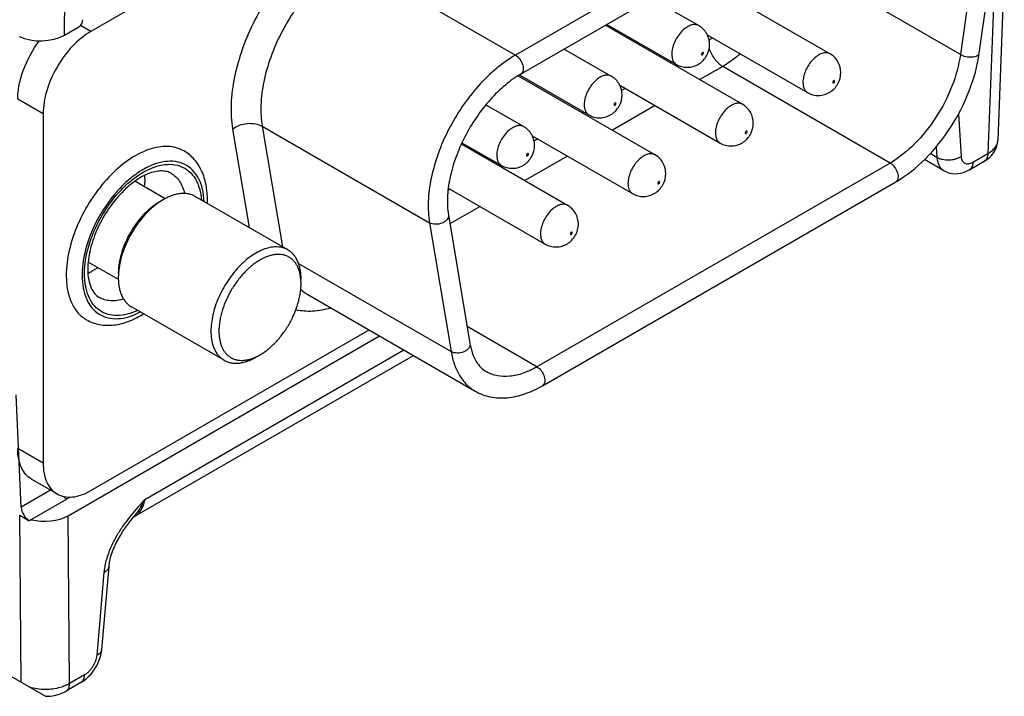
# Model space of a CAD drawing. Header units: inches. Extents: x 0 to 22, y 0 to 17.
# Tile 9 of 36: x 3.994 to 4.859, y 11.545 to 12.139. Entities that reach past the tile are written whole.
import ezdxf

# ---------------------------------------------------------------- set-up
doc = ezdxf.new("R2010")
doc.units = ezdxf.units.IN
doc.header["$LTSCALE"] = 1.21
doc.header["$MEASUREMENT"] = 0
doc.layers.get('0').update_dxf_attribs({"linetype": 'CONTINUOUS'})
doc.layers.add('02___PRT_ALL_AXES', color=7, linetype='CONTINUOUS')

msp = doc.modelspace()

# ---------------------------------------------------------------- linework, layer by layer
at = {"color": 7, "linetype": 'CONTINUOUS'}
for p, q in [((4.83041, 12.57567), (4.05649, 12.12882)), ((4.77757, 12.30904), (4.42948, 12.10806)), ((4.78249, 12.29248), (4.4344, 12.0915)), ((4.8369, 12.10988), (4.85585, 12.24489)), ((4.83925, 12.2437), (4.8203, 12.10868)), ((4.03345, 12.12572), (4.03421, 12.22845)), ((4.28249, 12.19293), (4.42948, 12.10806)), ((4.8203, 12.10868), (4.67331, 12.19355)), ((4.85887, 12.185), (4.85316, 12.03324)), ((4.85009, 12.173), (4.84439, 12.02153)), ((4.03345, 12.12572), (4.04618, 12.13307)), ((4.05649, 12.12882), (4.04742, 12.13406)), ((4.56656, 12.10237), (4.5653, 12.10163)), ((4.61163, 12.09817), (4.59146, 12.08653)), ((4.75862, 12.0133), (4.61163, 12.09817)), ((4.52593, 12.0789), (4.52276, 12.07708)), ((4.01473, 12.05649), (3.99246, 12.06935)), ((4.5521, 12.06379), (4.51463, 12.04216)), ((4.01473, 12.05649), (4.01473, 11.74951)), ((4.48973, 12.058), (4.48846, 12.05727)), ((4.81853, 12.05623), (4.82091, 12.01896)), ((4.18113, 12.04314), (4.19562, 11.95661)), ((4.2071, 12.04565), (4.35409, 11.96078)), ((4.2071, 12.04565), (4.22483, 11.93974)), ((4.44909, 12.03454), (4.44593, 12.03271)), ((4.79974, 12.01813), (4.79382, 12.02155)), ((4.79913, 12.02762), (4.79974, 12.01813)), ((4.83131, 12.01398), (4.84439, 12.02153)), ((4.41289, 12.01364), (4.41163, 12.01291)), ((4.47526, 12.01943), (4.43779, 11.9978)), ((4.75862, 12.0133), (4.44843, 11.8342)), ((4.80576, 12.00655), (4.7888, 12.01634)), ((4.8282, 12.00733), (4.84128, 12.01488)), ((4.45335, 11.81764), (4.76354, 11.99674)), ((4.37226, 11.99018), (4.37027, 11.98903)), ((4.39842, 11.97507), (4.37198, 11.9598)), ((4.35409, 11.96078), (4.37303, 11.84764)), ((4.37065, 11.96776), (4.3896, 11.85462)), ((4.23906, 11.925), (4.37303, 11.84764)), ((4.05649, 11.7254), (4.30104, 11.86661)), ((4.44843, 11.8342), (4.38708, 11.86962)), ((4.03681, 11.70343), (4.31023, 11.8613)), ((3.4816, 11.85366), (4.01669, 11.5447)), ((4.10408, 11.71778), (4.33144, 11.84905)), ((4.09532, 11.703), (4.33986, 11.84419)), ((4.40414, 11.82981), (4.40413, 11.82981)), ((4.39429, 11.81277), (4.39429, 11.81276)), ((3.99547, 11.7108), (3.99099, 11.80951)), ((4.01473, 11.74951), (3.99246, 11.76237)), ((4.02696, 11.72248), (4.00469, 11.73534)), ((4.02133, 11.72573), (3.99547, 11.7108)), ((4.0354, 11.71789), (4.0026, 11.69894)), ((3.99439, 11.70384), (4.0026, 11.69894)), ((3.99553, 11.55692), (3.99439, 11.70384)), ((4.03795, 11.55591), (4.03681, 11.70343)), ((4.09205, 11.70395), (4.09185, 11.70371)), ((4.09402, 11.70197), (4.09401, 11.70196)), ((4.07251, 11.65865), (4.0661, 11.58567)), ((4.06817, 11.65361), (4.06177, 11.58064)), ((4.06589, 11.58386), (4.0661, 11.58568)), ((4.05103, 11.56346), (4.03795, 11.55591)), ((4.04793, 11.5568), (4.03485, 11.54925)), ((4.03784, 11.55439), (4.03795, 11.55591))]:
    msp.add_line(p, q, dxfattribs=at)
for points in [[(4.84129, 12.01488), (4.84359, 12.01637), (4.84588, 12.01821), (4.84786, 12.02022), (4.84952, 12.02236), (4.85087, 12.02461), (4.85191, 12.02697), (4.85264, 12.0294), (4.85306, 12.03186), (4.85316, 12.03323)], [(4.80577, 12.00655), (4.80656, 12.00612), (4.80863, 12.00519), (4.81083, 12.00449), (4.81313, 12.00405), (4.81551, 12.00386), (4.81791, 12.00395), (4.82032, 12.0043), (4.82272, 12.00491), (4.82508, 12.00577), (4.82739, 12.00688), (4.82821, 12.00733)], [(4.07251, 11.65865), (4.0726, 11.65956), (4.07302, 11.66237), (4.07367, 11.66541), (4.07457, 11.66863), (4.0757, 11.67197), (4.07708, 11.67543), (4.0787, 11.67896), (4.08054, 11.68253), (4.0826, 11.68612), (4.08485, 11.6897), (4.08729, 11.69325), (4.0899, 11.69679), (4.09269, 11.70034), (4.09402, 11.70197)], [(4.09401, 11.70196), (4.0941, 11.70206), (4.09436, 11.70232), (4.09478, 11.70265), (4.09531, 11.703)], [(4.06338, 11.575), (4.06448, 11.57792), (4.06532, 11.58087), (4.06589, 11.58386)], [(4.05679, 11.5643), (4.05874, 11.56678), (4.0605, 11.56939), (4.06205, 11.57214), (4.06338, 11.575)], [(4.05242, 11.55996), (4.05468, 11.56202), (4.05679, 11.5643)], [(4.04792, 11.5568), (4.05, 11.55812), (4.05242, 11.55996)], [(4.01669, 11.54471), (4.01786, 11.54472), (4.02131, 11.54496), (4.02469, 11.54549), (4.02798, 11.54632), (4.03108, 11.54741), (4.03396, 11.54876), (4.03487, 11.54926)]]:
    msp.add_lwpolyline(points, dxfattribs=at)
for centre, radius, start, end in [((4.56253, 12.18294), 0.0718, 301.07616, 303.90637), ((4.76189, 11.99959), 0.0033, 300.04525, 302.98852), ((4.07591, 11.98065), 0.08312, 358.03583, 359.99051), ((4.14293, 11.91209), 0.06219, 173.30962, 176.51132), ((4.13669, 11.91249), 0.05594, 176.53593, 179.94947), ((4.20022, 11.90752), 0.04104, 3.72669, 7.68989), ((4.19563, 11.90725), 0.04563, 359.98496, 3.69749), ((4.26573, 11.92945), 0.03677, 227.69913, 239.92654), ((4.22454, 11.59584), 0.171, 140.89053, 143.38394), ((4.02411, 11.75981), 0.09074, 320.39492, 320.88091), ((4.08833, 11.71509), 0.01397, 300.0205, 304.97458), ((4.08792, 11.71568), 0.01468, 304.9714, 312.18699)]:
    msp.add_arc(centre, radius, start, end, dxfattribs=at)
for centre, major_axis, ratio, start_param, end_param in [((4.04612, 12.13719), (0.00243, 0.00437), 0.58723, -2.365216, -0.794648), ((4.01224, 12.13798), (0.03, 0), 0.577651, -2.239413, -0.785817), ((4.00254, 11.70693), (-0.00519, 0.00855), 0.562024, 0.799109, 2.326272), ((4.0156, 11.7161), (0.03, -0.00045), 0.587379, 4.333134, 5.506317)]:
    msp.add_ellipse(centre, major_axis=major_axis, ratio=ratio, start_param=start_param, end_param=end_param, dxfattribs=at)
for points, knots in [([(4.26941, 12.21559), (4.26256, 12.21164), (4.24907, 12.20198), (4.23078, 12.18408), (4.21426, 12.16287), (4.20028, 12.13933), (4.18947, 12.11454), (4.18234, 12.08963), (4.1792, 12.06573), (4.17993, 12.0503), (4.18113, 12.04314)], [0, 0, 0, 0, 0.116639, 0.243171, 0.376287, 0.511957, 0.645916, 0.774062, 0.892884, 1, 1, 1, 1]), ([(4.28249, 12.19293), (4.27664, 12.18955), (4.26513, 12.18131), (4.2495, 12.16602), (4.2354, 12.14791), (4.22346, 12.1278), (4.21423, 12.10663), (4.20813, 12.08535), (4.20545, 12.06494), (4.20607, 12.05177), (4.2071, 12.04565)], [0, 0, 0, 0, 0.11664, 0.243171, 0.376287, 0.511957, 0.645916, 0.774062, 0.892884, 1, 1, 1, 1]), ([(4.59054, 12.13399), (4.58955, 12.13455), (4.58708, 12.13519), (4.58311, 12.13439), (4.57905, 12.13217), (4.57515, 12.12872), (4.57171, 12.12432), (4.569, 12.11932), (4.56725, 12.11412), (4.56678, 12.11058), (4.56678, 12.1089)], [0, 0, 0, 0, 0.086933, 0.186403, 0.303794, 0.43761, 0.582117, 0.729428, 0.87119, 1, 1, 1, 1]), ([(4.60003, 12.11742), (4.60003, 12.12072), (4.59831, 12.12743), (4.59339, 12.13234), (4.59054, 12.13399)], [0, 0, 0, 0, 0.500009, 1, 1, 1, 1]), ([(4.05649, 12.12882), (4.05056, 12.1254), (4.03934, 12.11595), (4.02625, 12.09806), (4.0173, 12.07777), (4.01473, 12.06334), (4.01473, 12.05649)], [0, 0, 0, 0, 0.237229, 0.500006, 0.76278, 1, 1, 1, 1]), ([(3.99246, 12.06935), (3.99246, 12.07357), (3.99345, 12.0824), (3.9986, 12.10022), (4.00561, 12.11296), (4.01142, 12.12069)], [0, 0, 0, 0, 0.228081, 0.47712, 1, 1, 1, 1]), ([(4.57085, 12.09989), (4.57233, 12.09904), (4.57554, 12.09773), (4.58069, 12.09713), (4.58582, 12.09793), (4.5921, 12.10074), (4.59822, 12.10716), (4.60003, 12.11404), (4.60003, 12.11742)], [0, 0, 0, 0, 0.125507, 0.251126, 0.376723, 0.50231, 0.751232, 1, 1, 1, 1]), ([(4.42948, 12.10806), (4.42363, 12.10468), (4.41211, 12.09644), (4.39649, 12.08115), (4.38239, 12.06304), (4.37045, 12.04293), (4.36122, 12.02176), (4.35512, 12.00048), (4.35244, 11.98007), (4.35306, 11.9669), (4.35409, 11.96078)], [0, 0, 0, 0, 0.11664, 0.243171, 0.376287, 0.511957, 0.645916, 0.774062, 0.892884, 1, 1, 1, 1]), ([(4.42948, 12.10806), (4.431, 12.10718), (4.43368, 12.10452), (4.43578, 12.10042), (4.43649, 12.09693), (4.43644, 12.09462), (4.43579, 12.09269), (4.43489, 12.09178), (4.4344, 12.0915)], [0, 0, 0, 0, 0.269891, 0.561317, 0.695457, 0.81314, 0.912854, 1, 1, 1, 1]), ([(4.56678, 12.1089), (4.56678, 12.1079), (4.56693, 12.10601), (4.56769, 12.1034), (4.56899, 12.10129), (4.5702, 12.10027), (4.57085, 12.09989)], [0, 0, 0, 0, 0.28954, 0.549113, 0.782257, 1, 1, 1, 1]), ([(4.59461, 12.10987), (4.59461, 12.11006), (4.59445, 12.11056), (4.5938, 12.11041), (4.59344, 12.11009), (4.59309, 12.10963), (4.59294, 12.10919), (4.59294, 12.1089)], [0, 0, 0, 0, 0.20389, 0.407759, 0.548682, 0.704952, 1, 1, 1, 1]), ([(4.59294, 12.1089), (4.59294, 12.1087), (4.59311, 12.10821), (4.59376, 12.10836), (4.59412, 12.10868), (4.59446, 12.10914), (4.59461, 12.10958), (4.59461, 12.10987)], [0, 0, 0, 0, 0.20389, 0.407759, 0.548682, 0.704952, 1, 1, 1, 1]), ([(4.59968, 12.11403), (4.60073, 12.1107), (4.6032, 12.10598), (4.60769, 12.10093), (4.61029, 12.09894), (4.61163, 12.09817)], [0, 0, 0, 0, 0.518803, 0.770815, 1, 1, 1, 1]), ([(4.627, 12.10925), (4.62576, 12.10817), (4.6209, 12.10413), (4.61568, 12.10051), (4.61163, 12.09817)], [0, 0, 0, 0, 0.260026, 1, 1, 1, 1]), ([(4.70579, 12.10924), (4.70481, 12.10981), (4.70234, 12.11044), (4.69836, 12.10965), (4.6943, 12.10743), (4.6904, 12.10398), (4.68696, 12.09958), (4.68426, 12.09457), (4.6825, 12.08938), (4.68203, 12.08584), (4.68203, 12.08416)], [0, 0, 0, 0, 0.086933, 0.186403, 0.303794, 0.43761, 0.582117, 0.729428, 0.87119, 1, 1, 1, 1]), ([(4.71529, 12.09268), (4.71529, 12.09597), (4.71356, 12.10268), (4.70864, 12.10759), (4.70579, 12.10924)], [0, 0, 0, 0, 0.500009, 1, 1, 1, 1]), ([(4.8203, 12.10868), (4.81897, 12.09915), (4.81358, 12.07983), (4.79983, 12.0531), (4.7815, 12.02999), (4.76646, 12.01783), (4.75862, 12.0133)], [0, 0, 0, 0, 0.24719, 0.50988, 0.767294, 1, 1, 1, 1]), ([(4.76354, 11.99674), (4.77295, 12.00217), (4.79089, 12.01661), (4.81268, 12.04401), (4.82896, 12.07565), (4.83531, 12.09854), (4.8369, 12.10988)], [0, 0, 0, 0, 0.235078, 0.491439, 0.752506, 1, 1, 1, 1]), ([(4.8203, 12.10868), (4.82179, 12.10782), (4.82436, 12.10697), (4.82789, 12.10647), (4.83055, 12.10645), (4.83296, 12.1068), (4.83492, 12.10748), (4.83635, 12.10847), (4.83684, 12.10943), (4.8369, 12.10988)], [0, 0, 0, 0, 0.282936, 0.436439, 0.585119, 0.719962, 0.834214, 0.925547, 1, 1, 1, 1]), ([(4.4344, 12.0915), (4.42955, 12.0887), (4.41992, 12.08178), (4.40679, 12.06891), (4.39483, 12.05353), (4.38466, 12.03643), (4.3768, 12.01845), (4.37162, 12.00051), (4.36934, 11.98356), (4.36982, 11.97272), (4.37065, 11.96776)], [0, 0, 0, 0, 0.115132, 0.242124, 0.376736, 0.514274, 0.64989, 0.778835, 0.896749, 1, 1, 1, 1]), ([(4.5137, 12.08962), (4.51272, 12.09019), (4.51025, 12.09082), (4.50627, 12.09003), (4.50221, 12.08781), (4.49831, 12.08436), (4.49488, 12.07996), (4.49217, 12.07495), (4.49041, 12.06976), (4.48994, 12.06622), (4.48994, 12.06454)], [0, 0, 0, 0, 0.086933, 0.186403, 0.303794, 0.43761, 0.582117, 0.729428, 0.87119, 1, 1, 1, 1]), ([(4.5232, 12.07306), (4.5232, 12.07635), (4.52147, 12.08307), (4.51656, 12.08797), (4.5137, 12.08962)], [0, 0, 0, 0, 0.500009, 1, 1, 1, 1]), ([(4.6861, 12.07515), (4.68758, 12.07429), (4.69079, 12.07298), (4.69595, 12.07238), (4.70108, 12.07319), (4.70735, 12.07599), (4.71347, 12.08241), (4.71529, 12.08929), (4.71529, 12.09268)], [0, 0, 0, 0, 0.125507, 0.251126, 0.376723, 0.50231, 0.751232, 1, 1, 1, 1]), ([(4.68203, 12.08416), (4.68203, 12.08316), (4.68218, 12.08126), (4.68295, 12.07866), (4.68424, 12.07654), (4.68546, 12.07552), (4.68611, 12.07515)], [0, 0, 0, 0, 0.28954, 0.549113, 0.782257, 1, 1, 1, 1]), ([(4.70987, 12.08512), (4.70987, 12.08532), (4.7097, 12.08581), (4.70905, 12.08566), (4.70869, 12.08535), (4.70835, 12.08488), (4.7082, 12.08444), (4.7082, 12.08416)], [0, 0, 0, 0, 0.20389, 0.407759, 0.548682, 0.704952, 1, 1, 1, 1]), ([(4.7082, 12.08416), (4.7082, 12.08396), (4.70836, 12.08346), (4.70902, 12.08361), (4.70937, 12.08393), (4.70972, 12.0844), (4.70987, 12.08483), (4.70987, 12.08512)], [0, 0, 0, 0, 0.20389, 0.407759, 0.548682, 0.704952, 1, 1, 1, 1]), ([(4.49402, 12.05553), (4.4955, 12.05467), (4.49871, 12.05336), (4.50386, 12.05276), (4.50899, 12.05357), (4.51527, 12.05637), (4.52138, 12.06279), (4.5232, 12.06967), (4.5232, 12.07306)], [0, 0, 0, 0, 0.125507, 0.251126, 0.376723, 0.50231, 0.751232, 1, 1, 1, 1]), ([(4.48994, 12.06454), (4.48994, 12.06354), (4.49009, 12.06164), (4.49086, 12.05904), (4.49215, 12.05692), (4.49337, 12.0559), (4.49402, 12.05553)], [0, 0, 0, 0, 0.28954, 0.549113, 0.782257, 1, 1, 1, 1]), ([(4.51778, 12.0655), (4.51778, 12.0657), (4.51762, 12.06619), (4.51696, 12.06604), (4.51661, 12.06573), (4.51626, 12.06526), (4.51611, 12.06482), (4.51611, 12.06454)], [0, 0, 0, 0, 0.20389, 0.407759, 0.548682, 0.704952, 1, 1, 1, 1]), ([(4.51611, 12.06454), (4.51611, 12.06434), (4.51627, 12.06385), (4.51693, 12.064), (4.51728, 12.06431), (4.51763, 12.06478), (4.51778, 12.06522), (4.51778, 12.0655)], [0, 0, 0, 0, 0.20389, 0.407759, 0.548682, 0.704952, 1, 1, 1, 1]), ([(4.62896, 12.06488), (4.62797, 12.06544), (4.6255, 12.06608), (4.62153, 12.06528), (4.61746, 12.06306), (4.61357, 12.05961), (4.61013, 12.05521), (4.60742, 12.05021), (4.60566, 12.04501), (4.60519, 12.04148), (4.60519, 12.03979)], [0, 0, 0, 0, 0.086933, 0.186403, 0.303794, 0.43761, 0.582117, 0.729428, 0.87119, 1, 1, 1, 1]), ([(4.63845, 12.04831), (4.63845, 12.05161), (4.63672, 12.05832), (4.63181, 12.06323), (4.62896, 12.06488)], [0, 0, 0, 0, 0.500009, 1, 1, 1, 1]), ([(4.18113, 12.04314), (4.18291, 12.04453), (4.18709, 12.04677), (4.19399, 12.04834), (4.20093, 12.04814), (4.20526, 12.04671), (4.2071, 12.04565)], [0, 0, 0, 0, 0.247441, 0.510555, 0.767842, 1, 1, 1, 1]), ([(4.43687, 12.04526), (4.43588, 12.04583), (4.43341, 12.04646), (4.42944, 12.04566), (4.42537, 12.04345), (4.42148, 12.04), (4.41804, 12.03559), (4.41533, 12.03059), (4.41358, 12.02539), (4.41311, 12.02186), (4.41311, 12.02017)], [0, 0, 0, 0, 0.086933, 0.186403, 0.303794, 0.43761, 0.582117, 0.729428, 0.87119, 1, 1, 1, 1]), ([(4.60927, 12.03078), (4.61075, 12.02993), (4.61396, 12.02862), (4.61911, 12.02802), (4.62424, 12.02882), (4.63052, 12.03163), (4.63664, 12.03805), (4.63845, 12.04493), (4.63845, 12.04831)], [0, 0, 0, 0, 0.125507, 0.251126, 0.376723, 0.50231, 0.751232, 1, 1, 1, 1]), ([(4.44636, 12.02869), (4.44636, 12.03199), (4.44464, 12.0387), (4.43972, 12.04361), (4.43687, 12.04526)], [0, 0, 0, 0, 0.500009, 1, 1, 1, 1]), ([(4.60519, 12.03979), (4.60519, 12.0388), (4.60535, 12.0369), (4.60611, 12.03429), (4.60741, 12.03218), (4.60862, 12.03116), (4.60927, 12.03078)], [0, 0, 0, 0, 0.28954, 0.549113, 0.782257, 1, 1, 1, 1]), ([(4.63303, 12.04076), (4.63303, 12.04096), (4.63287, 12.04145), (4.63221, 12.0413), (4.63186, 12.04098), (4.63151, 12.04052), (4.63136, 12.04008), (4.63136, 12.03979)], [0, 0, 0, 0, 0.20389, 0.407759, 0.548682, 0.704952, 1, 1, 1, 1]), ([(4.63136, 12.03979), (4.63136, 12.0396), (4.63153, 12.0391), (4.63218, 12.03925), (4.63254, 12.03957), (4.63288, 12.04003), (4.63303, 12.04047), (4.63303, 12.04076)], [0, 0, 0, 0, 0.20389, 0.407759, 0.548682, 0.704952, 1, 1, 1, 1]), ([(4.41718, 12.01116), (4.41866, 12.01031), (4.42187, 12.009), (4.42702, 12.0084), (4.43215, 12.0092), (4.43843, 12.01201), (4.44455, 12.01843), (4.44636, 12.02531), (4.44636, 12.02869)], [0, 0, 0, 0, 0.125507, 0.251126, 0.376723, 0.50231, 0.751232, 1, 1, 1, 1]), ([(4.84439, 12.02153), (4.84567, 12.02225), (4.848, 12.02381), (4.8504, 12.02625), (4.85178, 12.02835), (4.85253, 12.02994), (4.853, 12.03157), (4.85314, 12.03268), (4.85316, 12.03323)], [0, 0, 0, 0, 0.288718, 0.547736, 0.66732, 0.781538, 0.891858, 1, 1, 1, 1]), ([(4.13842, 12.02385), (4.13631, 12.02507), (4.13166, 12.027), (4.12397, 12.02813), (4.11572, 12.02752), (4.10374, 12.02433), (4.08841, 12.01596), (4.07149, 12.00096), (4.05652, 11.98181), (4.04474, 11.96004), (4.0371, 11.93744), (4.03505, 11.92205), (4.03505, 11.91473)], [0, 0, 0, 0, 0.042859, 0.087487, 0.13532, 0.187286, 0.304551, 0.438224, 0.582572, 0.729729, 0.871314, 1, 1, 1, 1]), ([(4.15904, 11.98064), (4.15904, 11.98518), (4.1583, 11.99399), (4.15455, 12.00633), (4.14801, 12.01674), (4.1418, 12.0219), (4.13842, 12.02385)], [0, 0, 0, 0, 0.272465, 0.526102, 0.766321, 1, 1, 1, 1]), ([(4.41311, 12.02017), (4.41311, 12.01918), (4.41326, 12.01728), (4.41402, 12.01467), (4.41532, 12.01256), (4.41653, 12.01154), (4.41718, 12.01116)], [0, 0, 0, 0, 0.28954, 0.549113, 0.782257, 1, 1, 1, 1]), ([(4.44094, 12.02114), (4.44094, 12.02134), (4.44078, 12.02183), (4.44013, 12.02168), (4.43977, 12.02136), (4.43942, 12.0209), (4.43927, 12.02046), (4.43927, 12.02017)], [0, 0, 0, 0, 0.20389, 0.407759, 0.548682, 0.704952, 1, 1, 1, 1]), ([(4.43927, 12.02017), (4.43927, 12.01998), (4.43944, 12.01948), (4.44009, 12.01963), (4.44045, 12.01995), (4.44079, 12.02041), (4.44094, 12.02085), (4.44094, 12.02114)], [0, 0, 0, 0, 0.20389, 0.407759, 0.548682, 0.704952, 1, 1, 1, 1]), ([(4.55212, 12.02051), (4.55114, 12.02108), (4.54867, 12.02172), (4.54469, 12.02092), (4.54063, 12.0187), (4.53673, 12.01525), (4.53329, 12.01085), (4.53059, 12.00584), (4.52883, 12.00065), (4.52836, 11.99711), (4.52836, 11.99543)], [0, 0, 0, 0, 0.086933, 0.186403, 0.303794, 0.43761, 0.582117, 0.729428, 0.87119, 1, 1, 1, 1]), ([(4.56162, 12.00395), (4.56162, 12.00724), (4.55989, 12.01396), (4.55497, 12.01887), (4.55212, 12.02051)], [0, 0, 0, 0, 0.500009, 1, 1, 1, 1]), ([(4.84439, 12.02153), (4.84438, 12.0208), (4.84424, 12.0194), (4.84365, 12.01748), (4.84267, 12.01592), (4.84177, 12.01516), (4.84129, 12.01488)], [0, 0, 0, 0, 0.288129, 0.547632, 0.781355, 1, 1, 1, 1]), ([(4.15609, 11.97947), (4.15594, 11.98316), (4.15508, 11.99015), (4.15173, 11.99966), (4.14643, 12.00725), (4.13929, 12.0125), (4.13072, 12.01505), (4.12121, 12.01487), (4.11113, 12.01209), (4.10082, 12.0069), (4.0906, 11.99948), (4.07733, 11.98674), (4.06334, 11.96731), (4.05217, 11.94162), (4.04897, 11.92338), (4.04897, 11.91473)], [0, 0, 0, 0, 0.058966, 0.111732, 0.159495, 0.204649, 0.250402, 0.299763, 0.354699, 0.415947, 0.48324, 0.55559, 0.708993, 0.861934, 1, 1, 1, 1]), ([(4.05106, 11.91594), (4.05106, 11.92412), (4.05404, 11.94137), (4.06449, 11.96574), (4.07761, 11.98427), (4.09008, 11.99653), (4.09973, 12.00377), (4.1095, 12.00897), (4.11909, 12.01192), (4.1282, 12.01248), (4.13649, 12.01051), (4.14352, 12.006), (4.1489, 11.99923), (4.15247, 11.99059), (4.15356, 11.98416), (4.15385, 11.98076)], [0, 0, 0, 0, 0.137891, 0.290619, 0.444251, 0.516992, 0.584883, 0.646901, 0.702684, 0.752797, 0.798956, 0.843956, 0.890958, 0.942494, 1, 1, 1, 1]), ([(4.75862, 12.0133), (4.76012, 12.01243), (4.76277, 12.00981), (4.76486, 12.00577), (4.76561, 12.00232), (4.76559, 12.00002), (4.765, 11.99808), (4.76416, 11.99714), (4.76368, 11.99683)], [0, 0, 0, 0, 0.268512, 0.558999, 0.69337, 0.811813, 0.912487, 1, 1, 1, 1]), ([(4.82091, 12.01896), (4.8202, 12.01848), (4.81862, 12.01761), (4.81604, 12.01663), (4.81324, 12.01599), (4.81034, 12.0157), (4.80744, 12.01576), (4.80463, 12.01618), (4.80205, 12.01695), (4.80046, 12.0177), (4.79974, 12.01813)], [0, 0, 0, 0, 0.117018, 0.241967, 0.371981, 0.504263, 0.635944, 0.764214, 0.886419, 1, 1, 1, 1]), ([(4.79974, 12.01813), (4.79983, 12.01685), (4.8002, 12.01441), (4.80141, 12.01108), (4.80297, 12.00879), (4.80449, 12.00737), (4.80532, 12.0068), (4.80576, 12.00655)], [0, 0, 0, 0, 0.284779, 0.542407, 0.777263, 0.88944, 1, 1, 1, 1]), ([(4.82091, 12.01896), (4.82095, 12.01828), (4.82114, 12.017), (4.8218, 12.01527), (4.82282, 12.01389), (4.82416, 12.01295), (4.82577, 12.01249), (4.82755, 12.01252), (4.82945, 12.01302), (4.83069, 12.01362), (4.83131, 12.01398)], [0, 0, 0, 0, 0.139877, 0.265366, 0.379333, 0.487881, 0.598566, 0.718258, 0.851555, 1, 1, 1, 1]), ([(4.83131, 12.01398), (4.8313, 12.01324), (4.83116, 12.01185), (4.83057, 12.00992), (4.82959, 12.00836), (4.82869, 12.00761), (4.82821, 12.00733)], [0, 0, 0, 0, 0.288139, 0.54764, 0.781354, 1, 1, 1, 1]), ([(4.1271, 12.00425), (4.12599, 12.00489), (4.12344, 12.00593), (4.11901, 12.00651), (4.11384, 12.00604), (4.10557, 12.00369), (4.09443, 11.99736), (4.08176, 11.98592), (4.07035, 11.97113), (4.06134, 11.95433), (4.05552, 11.93709), (4.05394, 11.92543), (4.05394, 11.91996)], [0, 0, 0, 0, 0.030818, 0.065648, 0.106596, 0.154793, 0.27183, 0.411137, 0.563709, 0.719483, 0.868173, 1, 1, 1, 1]), ([(4.1271, 12.00425), (4.12856, 12.0034), (4.13134, 12.00131), (4.13603, 11.99564), (4.1381, 11.99024), (4.13897, 11.98648)], [0, 0, 0, 0, 0.231262, 0.471052, 1, 1, 1, 1]), ([(4.53243, 11.98642), (4.53391, 11.98556), (4.53712, 11.98425), (4.54228, 11.98365), (4.54741, 11.98446), (4.55368, 11.98727), (4.5598, 11.99368), (4.56162, 12.00056), (4.56162, 12.00395)], [0, 0, 0, 0, 0.125507, 0.251126, 0.376723, 0.50231, 0.751232, 1, 1, 1, 1]), ([(4.52836, 11.99543), (4.52836, 11.99443), (4.52851, 11.99254), (4.52928, 11.98993), (4.53057, 11.98781), (4.53179, 11.98679), (4.53243, 11.98642)], [0, 0, 0, 0, 0.28954, 0.549113, 0.782257, 1, 1, 1, 1]), ([(4.5562, 11.99639), (4.5562, 11.99659), (4.55603, 11.99709), (4.55538, 11.99694), (4.55502, 11.99662), (4.55468, 11.99615), (4.55453, 11.99572), (4.55453, 11.99543)], [0, 0, 0, 0, 0.20389, 0.407759, 0.548682, 0.704952, 1, 1, 1, 1]), ([(4.55453, 11.99543), (4.55453, 11.99523), (4.55469, 11.99474), (4.55534, 11.99489), (4.5557, 11.9952), (4.55605, 11.99567), (4.5562, 11.99611), (4.5562, 11.99639)], [0, 0, 0, 0, 0.20389, 0.407759, 0.548682, 0.704952, 1, 1, 1, 1]), ([(4.14835, 11.9839), (4.14744, 11.98443), (4.14549, 11.98535), (4.14233, 11.98622), (4.13897, 11.98659), (4.13606, 11.98649), (4.13368, 11.98617), (4.13118, 11.98568), (4.12799, 11.98475), (4.12414, 11.98318), (4.12162, 11.98186), (4.12036, 11.98113)], [0, 0, 0, 0, 0.108012, 0.218058, 0.331986, 0.451335, 0.513449, 0.577309, 0.71052, 0.85141, 1, 1, 1, 1]), ([(4.11682, 11.97909), (4.11561, 11.97839), (4.1132, 11.97686), (4.10971, 11.97423), (4.10628, 11.97126), (4.10179, 11.9668), (4.09658, 11.96055), (4.09116, 11.95226), (4.08669, 11.94342), (4.08388, 11.93578), (4.08227, 11.92967), (4.0814, 11.92521), (4.08088, 11.92087), (4.08075, 11.91802), (4.08075, 11.91662)], [0, 0, 0, 0, 0.055853, 0.114206, 0.174825, 0.237412, 0.367026, 0.500015, 0.633008, 0.762612, 0.825184, 0.885814, 0.944194, 1, 1, 1, 1]), ([(4.1144, 11.97718), (4.11226, 11.97556), (4.10806, 11.97197), (4.10226, 11.96584), (4.0969, 11.95895), (4.09214, 11.95147), (4.08808, 11.94359), (4.08482, 11.93551), (4.08245, 11.92742), (4.08148, 11.92199), (4.08116, 11.91933)], [0, 0, 0, 0, 0.117883, 0.241839, 0.370024, 0.500352, 0.630635, 0.758677, 0.882388, 1, 1, 1, 1]), ([(4.12036, 11.98113), (4.11985, 11.98084), (4.11781, 11.97962), (4.11585, 11.97826), (4.1144, 11.97718)], [0, 0, 0, 0, 0.243496, 1, 1, 1, 1]), ([(4.47528, 11.97615), (4.4743, 11.97672), (4.47183, 11.97735), (4.46785, 11.97656), (4.46379, 11.97434), (4.4599, 11.97089), (4.45646, 11.96648), (4.45375, 11.96148), (4.45199, 11.95629), (4.45152, 11.95275), (4.45152, 11.95107)], [0, 0, 0, 0, 0.086933, 0.186403, 0.303794, 0.43761, 0.582117, 0.729428, 0.87119, 1, 1, 1, 1]), ([(4.48478, 11.95958), (4.48478, 11.96288), (4.48305, 11.96959), (4.47814, 11.9745), (4.47529, 11.97615)], [0, 0, 0, 0, 0.500009, 1, 1, 1, 1]), ([(4.37065, 11.96776), (4.37076, 11.96709), (4.37065, 11.9656), (4.36954, 11.96355), (4.36766, 11.96179), (4.36432, 11.95996), (4.35955, 11.95905), (4.35566, 11.95987), (4.35409, 11.96078)], [0, 0, 0, 0, 0.097128, 0.203956, 0.324961, 0.458905, 0.741733, 1, 1, 1, 1]), ([(4.4556, 11.94206), (4.45708, 11.9412), (4.46029, 11.93989), (4.46544, 11.93929), (4.47057, 11.94009), (4.47685, 11.9429), (4.48297, 11.94932), (4.48478, 11.9562), (4.48478, 11.95958)], [0, 0, 0, 0, 0.125507, 0.251126, 0.376723, 0.50231, 0.751232, 1, 1, 1, 1]), ([(4.45152, 11.95107), (4.45152, 11.95007), (4.45167, 11.94817), (4.45244, 11.94557), (4.45373, 11.94345), (4.45495, 11.94243), (4.4556, 11.94206)], [0, 0, 0, 0, 0.28954, 0.549113, 0.782257, 1, 1, 1, 1]), ([(4.47936, 11.95203), (4.47936, 11.95223), (4.4792, 11.95272), (4.47854, 11.95257), (4.47819, 11.95225), (4.47784, 11.95179), (4.47769, 11.95135), (4.47769, 11.95107)], [0, 0, 0, 0, 0.20389, 0.407759, 0.548682, 0.704952, 1, 1, 1, 1]), ([(4.47769, 11.95107), (4.47769, 11.95087), (4.47786, 11.95037), (4.47851, 11.95052), (4.47887, 11.95084), (4.47921, 11.95131), (4.47936, 11.95174), (4.47936, 11.95203)], [0, 0, 0, 0, 0.20389, 0.407759, 0.548682, 0.704952, 1, 1, 1, 1]), ([(4.22967, 11.93695), (4.22898, 11.93735), (4.22755, 11.93806), (4.22526, 11.93885), (4.22284, 11.93937), (4.2194, 11.93969), (4.21483, 11.93935), (4.21022, 11.93813), (4.20646, 11.93665), (4.20252, 11.93476), (4.19758, 11.93174), (4.19186, 11.92726), (4.18636, 11.92196), (4.18118, 11.91594), (4.17644, 11.90933), (4.17223, 11.90228), (4.16866, 11.89494), (4.16579, 11.88746), (4.16368, 11.87999), (4.16239, 11.87271), (4.16207, 11.86791), (4.16207, 11.86559)], [0, 0, 0, 0, 0.021329, 0.042888, 0.064894, 0.087538, 0.135314, 0.187212, 0.214877, 0.243687, 0.304636, 0.369723, 0.438321, 0.509608, 0.582632, 0.656364, 0.729742, 0.801716, 0.871291, 0.937645, 1, 1, 1, 1]), ([(4.24127, 11.91132), (4.24127, 11.91277), (4.24115, 11.91562), (4.24059, 11.91973), (4.23965, 11.92356), (4.23835, 11.92705), (4.23669, 11.93017), (4.23469, 11.93289), (4.23235, 11.93519), (4.23059, 11.93642), (4.22967, 11.93695)], [0, 0, 0, 0, 0.148489, 0.289485, 0.422745, 0.548631, 0.667962, 0.781915, 0.891984, 1, 1, 1, 1]), ([(4.24089, 11.91301), (4.24073, 11.91417), (4.24032, 11.91642), (4.23938, 11.91963), (4.23813, 11.92255), (4.2366, 11.92516), (4.23478, 11.92742), (4.23269, 11.92933), (4.23036, 11.93086), (4.2278, 11.93199), (4.22505, 11.93271), (4.22212, 11.93302), (4.21906, 11.93292), (4.21587, 11.93241), (4.2126, 11.9315), (4.20804, 11.92971), (4.20354, 11.92718), (4.19918, 11.92405), (4.19588, 11.92132), (4.19267, 11.91828), (4.18956, 11.91497), (4.1866, 11.91141), (4.18284, 11.90635), (4.17866, 11.89962), (4.17456, 11.89113), (4.17199, 11.88383), (4.17052, 11.87801), (4.16973, 11.87377), (4.16926, 11.86964), (4.16914, 11.86692), (4.16914, 11.86559)], [0, 0, 0, 0, 0.028648, 0.055781, 0.081505, 0.10599, 0.129482, 0.152285, 0.174761, 0.197298, 0.220281, 0.244057, 0.268915, 0.295072, 0.32267, 0.35179, 0.414546, 0.448121, 0.482997, 0.51903, 0.556043, 0.593846, 0.632231, 0.709839, 0.7871, 0.862222, 0.898485, 0.933647, 0.967542, 1, 1, 1, 1]), ([(4.05394, 11.91996), (4.05394, 11.91692), (4.05437, 11.91132), (4.05648, 11.90395), (4.05972, 11.89848), (4.06263, 11.89599), (4.06411, 11.89514)], [0, 0, 0, 0, 0.326673, 0.598437, 0.817089, 1, 1, 1, 1]), ([(4.03505, 11.91473), (4.03505, 11.91039), (4.03571, 11.90214), (4.03905, 11.89081), (4.04468, 11.88161), (4.04996, 11.87717), (4.05279, 11.87554)], [0, 0, 0, 0, 0.289789, 0.549054, 0.782226, 1, 1, 1, 1]), ([(4.04897, 11.91473), (4.04897, 11.911), (4.04952, 11.90389), (4.05231, 11.89409), (4.057, 11.88606), (4.06352, 11.88018), (4.07157, 11.87682), (4.08068, 11.87614), (4.09045, 11.87802), (4.09685, 11.88074), (4.10007, 11.88243)], [0, 0, 0, 0, 0.146024, 0.277126, 0.395262, 0.505299, 0.614389, 0.730001, 0.857649, 1, 1, 1, 1]), ([(4.09781, 11.88372), (4.09482, 11.88231), (4.08888, 11.88009), (4.07988, 11.87881), (4.07153, 11.87986), (4.06422, 11.88331), (4.05833, 11.88901), (4.05408, 11.89662), (4.05156, 11.90581), (4.05106, 11.91245), (4.05106, 11.91594)], [0, 0, 0, 0, 0.139732, 0.265439, 0.380169, 0.489549, 0.600762, 0.720408, 0.852931, 1, 1, 1, 1]), ([(4.08075, 11.91254), (4.08075, 11.91108), (4.08087, 11.90824), (4.08143, 11.90412), (4.08237, 11.9003), (4.08367, 11.89681), (4.08533, 11.89369), (4.08734, 11.89097), (4.08967, 11.88867), (4.09143, 11.88744), (4.09235, 11.88691)], [0, 0, 0, 0, 0.148487, 0.289477, 0.422736, 0.548625, 0.66796, 0.781911, 0.89198, 1, 1, 1, 1]), ([(4.2052, 11.84477), (4.20641, 11.84547), (4.20882, 11.847), (4.21231, 11.84963), (4.21574, 11.8526), (4.22023, 11.85705), (4.22544, 11.86331), (4.23087, 11.8716), (4.23533, 11.88044), (4.23814, 11.88808), (4.23975, 11.89419), (4.24062, 11.89865), (4.24114, 11.90299), (4.24127, 11.90584), (4.24127, 11.90723)], [0, 0, 0, 0, 0.055853, 0.114207, 0.174825, 0.237412, 0.367027, 0.500016, 0.633009, 0.762613, 0.825185, 0.885814, 0.944194, 1, 1, 1, 1]), ([(4.08542, 11.89375), (4.08173, 11.89262), (4.07602, 11.89172), (4.06877, 11.89294), (4.06557, 11.8943), (4.06411, 11.89514)], [0, 0, 0, 0, 0.528953, 0.768739, 1, 1, 1, 1]), ([(4.23676, 11.88452), (4.2415, 11.8834), (4.25187, 11.88266), (4.26202, 11.88462), (4.26716, 11.88614)], [0, 0, 0, 0, 0.47564, 1, 1, 1, 1]), ([(4.05279, 11.87554), (4.05633, 11.87349), (4.06434, 11.87061), (4.07731, 11.87043), (4.09052, 11.87392), (4.09886, 11.8782), (4.10296, 11.88076)], [0, 0, 0, 0, 0.232195, 0.471626, 0.725705, 1, 1, 1, 1]), ([(4.16207, 11.86559), (4.16207, 11.86413), (4.16219, 11.86129), (4.16275, 11.85717), (4.16368, 11.85335), (4.16499, 11.84986), (4.16665, 11.84674), (4.16865, 11.84402), (4.17098, 11.84172), (4.17275, 11.84049), (4.17367, 11.83996)], [0, 0, 0, 0, 0.148463, 0.289417, 0.422683, 0.548615, 0.667974, 0.781915, 0.891972, 1, 1, 1, 1]), ([(4.16914, 11.86559), (4.16914, 11.86445), (4.16922, 11.86222), (4.1696, 11.85897), (4.17022, 11.8559), (4.1711, 11.85305), (4.17221, 11.85044), (4.17356, 11.84807), (4.17514, 11.84597), (4.17635, 11.84475), (4.17698, 11.8442)], [0, 0, 0, 0, 0.145667, 0.285099, 0.418103, 0.54477, 0.665527, 0.781018, 0.892141, 1, 1, 1, 1]), ([(4.3896, 11.85462), (4.38971, 11.85395), (4.3896, 11.85246), (4.38848, 11.85042), (4.38661, 11.84865), (4.38327, 11.84682), (4.3785, 11.84591), (4.3746, 11.84674), (4.37303, 11.84764)], [0, 0, 0, 0, 0.097128, 0.203956, 0.324961, 0.458905, 0.741733, 1, 1, 1, 1]), ([(4.37303, 11.84764), (4.37368, 11.84378), (4.37549, 11.83645), (4.38005, 11.82652), (4.38628, 11.81842), (4.39152, 11.81436), (4.39429, 11.81277)], [0, 0, 0, 0, 0.278858, 0.534722, 0.772379, 1, 1, 1, 1]), ([(4.3896, 11.85462), (4.39009, 11.85169), (4.39141, 11.84626), (4.39467, 11.83909), (4.39888, 11.83353), (4.40235, 11.83084), (4.40414, 11.82981)], [0, 0, 0, 0, 0.300688, 0.562347, 0.790964, 1, 1, 1, 1]), ([(4.17367, 11.83996), (4.17459, 11.83943), (4.17653, 11.83851), (4.17969, 11.83764), (4.18305, 11.83727), (4.18596, 11.83737), (4.18835, 11.83769), (4.19084, 11.83818), (4.19403, 11.83911), (4.19788, 11.84068), (4.2004, 11.842), (4.20166, 11.84273)], [0, 0, 0, 0, 0.108015, 0.218061, 0.331987, 0.451335, 0.513449, 0.577309, 0.71052, 0.85141, 1, 1, 1, 1]), ([(4.17698, 11.8442), (4.17768, 11.84359), (4.17916, 11.84249), (4.18163, 11.84121), (4.18431, 11.84033), (4.18717, 11.83987), (4.19019, 11.83982), (4.19333, 11.84017), (4.19657, 11.84093), (4.19871, 11.84169), (4.1998, 11.84212)], [0, 0, 0, 0, 0.114541, 0.228658, 0.344325, 0.463395, 0.587438, 0.717705, 0.855048, 1, 1, 1, 1]), ([(4.1998, 11.84212), (4.20025, 11.8423), (4.2021, 11.84309), (4.20388, 11.84401), (4.2052, 11.84477)], [0, 0, 0, 0, 0.24254, 1, 1, 1, 1]), ([(4.44843, 11.8342), (4.44454, 11.83195), (4.43681, 11.82827), (4.42493, 11.82541), (4.41378, 11.82568), (4.40706, 11.82812), (4.40414, 11.82981)], [0, 0, 0, 0, 0.289798, 0.549054, 0.782233, 1, 1, 1, 1]), ([(4.44843, 11.8342), (4.44995, 11.83332), (4.45262, 11.83066), (4.45472, 11.82656), (4.45544, 11.82307), (4.45538, 11.82076), (4.45473, 11.81883), (4.45384, 11.81792), (4.45335, 11.81764)], [0, 0, 0, 0, 0.269891, 0.561317, 0.695457, 0.81314, 0.912854, 1, 1, 1, 1]), ([(4.39429, 11.81277), (4.39841, 11.81038), (4.40771, 11.80695), (4.42286, 11.80644), (4.43846, 11.81009), (4.44842, 11.8148), (4.45335, 11.81764)], [0, 0, 0, 0, 0.230933, 0.469868, 0.724439, 1, 1, 1, 1]), ([(4.00469, 11.73534), (4.00274, 11.73646), (3.9991, 11.73953), (3.99522, 11.74587), (3.99291, 11.75369), (3.99246, 11.75938), (3.99246, 11.76237)], [0, 0, 0, 0, 0.217777, 0.450936, 0.710228, 1, 1, 1, 1]), ([(4.01473, 11.74951), (4.01473, 11.74652), (4.01518, 11.74083), (4.01749, 11.73301), (4.02137, 11.72667), (4.02501, 11.7236), (4.02696, 11.72248)], [0, 0, 0, 0, 0.289772, 0.549064, 0.782223, 1, 1, 1, 1]), ([(4.02696, 11.72248), (4.02891, 11.72135), (4.03338, 11.71973), (4.04082, 11.71954), (4.04874, 11.72145), (4.0539, 11.72391), (4.05649, 11.7254)], [0, 0, 0, 0, 0.217772, 0.450928, 0.710222, 1, 1, 1, 1]), ([(4.03253, 11.72031), (4.03297, 11.71982), (4.03387, 11.71894), (4.03489, 11.7182), (4.0354, 11.71789)], [0, 0, 0, 0, 0.520019, 1, 1, 1, 1]), ([(4.03783, 11.71974), (4.03767, 11.71956), (4.03692, 11.71886), (4.03608, 11.71828), (4.0354, 11.71789)], [0, 0, 0, 0, 0.236724, 1, 1, 1, 1]), ([(4.10408, 11.71778), (4.10205, 11.71552), (4.09796, 11.71098), (4.09399, 11.70633), (4.09205, 11.70395)], [0, 0, 0, 0, 0.497875, 1, 1, 1, 1]), ([(4.10408, 11.71778), (4.10345, 11.71641), (4.10209, 11.71371), (4.0998, 11.70981), (4.09727, 11.70608), (4.09545, 11.70372), (4.09451, 11.70256)], [0, 0, 0, 0, 0.252278, 0.502882, 0.751971, 1, 1, 1, 1]), ([(4.09778, 11.7048), (4.09861, 11.70555), (4.10014, 11.70728), (4.10196, 11.71037), (4.10332, 11.71391), (4.10388, 11.71646), (4.10408, 11.71778)], [0, 0, 0, 0, 0.227878, 0.469389, 0.726839, 1, 1, 1, 1]), ([(4.08728, 11.69784), (4.08534, 11.69521), (4.08162, 11.68982), (4.07672, 11.68134), (4.07271, 11.67256), (4.0707, 11.6665), (4.06992, 11.66348)], [0, 0, 0, 0, 0.253063, 0.507163, 0.758007, 1, 1, 1, 1]), ([(4.06992, 11.66348), (4.06949, 11.66182), (4.06877, 11.65856), (4.06832, 11.65524), (4.06817, 11.65361)], [0, 0, 0, 0, 0.511722, 1, 1, 1, 1]), ([(4.07251, 11.65864), (4.07249, 11.65839), (4.0724, 11.6579), (4.07205, 11.65692), (4.07144, 11.65601), (4.07064, 11.6552), (4.06964, 11.6544), (4.06878, 11.6539), (4.06817, 11.65361)], [0, 0, 0, 0, 0.106621, 0.215477, 0.447079, 0.573493, 0.707773, 1, 1, 1, 1]), ([(4.06177, 11.58064), (4.06169, 11.57983), (4.06142, 11.57816), (4.06068, 11.57567), (4.05962, 11.57317), (4.05829, 11.57076), (4.05671, 11.56851), (4.05495, 11.5665), (4.05307, 11.56479), (4.05172, 11.56385), (4.05103, 11.56346)], [0, 0, 0, 0, 0.116867, 0.241752, 0.371886, 0.504475, 0.636427, 0.764711, 0.886694, 1, 1, 1, 1]), ([(4.0661, 11.58567), (4.06608, 11.58542), (4.06599, 11.58493), (4.06565, 11.58395), (4.06504, 11.58304), (4.06423, 11.58223), (4.06324, 11.58143), (4.06238, 11.58093), (4.06177, 11.58064)], [0, 0, 0, 0, 0.106621, 0.215477, 0.447079, 0.573493, 0.707773, 1, 1, 1, 1]), ([(4.04793, 11.5568), (4.04841, 11.55708), (4.04931, 11.55784), (4.05029, 11.5594), (4.05088, 11.56132), (4.05102, 11.56272), (4.05103, 11.56346)], [0, 0, 0, 0, 0.218646, 0.452355, 0.711853, 1, 1, 1, 1]), ([(4.03795, 11.55591), (4.03671, 11.55517), (4.03402, 11.55384), (4.0312, 11.55287), (4.02971, 11.55244)], [0, 0, 0, 0, 0.483246, 1, 1, 1, 1]), ([(4.03487, 11.54926), (4.03526, 11.5495), (4.03602, 11.55009), (4.0369, 11.55128), (4.03752, 11.55275), (4.03776, 11.55382), (4.03784, 11.55439)], [0, 0, 0, 0, 0.225755, 0.462569, 0.719185, 1, 1, 1, 1]), ([(4.02971, 11.55244), (4.02758, 11.55183), (4.02314, 11.55094), (4.01633, 11.55052), (4.00954, 11.55101), (4.00513, 11.55196), (4.00302, 11.5526)], [0, 0, 0, 0, 0.246544, 0.501179, 0.755228, 1, 1, 1, 1])]:
    msp.add_open_spline(points, degree=3, knots=knots, dxfattribs=at)
at = {"layer": '02___PRT_ALL_AXES', "color": 7, "linetype": 'CONTINUOUS'}
for p, q in [((4.58546, 12.17872), (4.70579, 12.10924)), ((4.54926, 12.15782), (4.59054, 12.13399)), ((4.50863, 12.13435), (4.62896, 12.06488)), ((4.50989, 12.13509), (4.57085, 12.09989)), ((4.59801, 12.12601), (4.6861, 12.07515)), ((4.47243, 12.11345), (4.5137, 12.08962)), ((4.43187, 12.08994), (4.55212, 12.02051)), ((4.4331, 12.0907), (4.49402, 12.05553)), ((4.52117, 12.08165), (4.60927, 12.03078)), ((4.40358, 12.06448), (4.43687, 12.04526)), ((4.44434, 12.03729), (4.53243, 11.98642)), ((4.38202, 12.03), (4.47529, 11.97615)), ((4.38256, 12.03116), (4.41718, 12.01116)), ((4.12181, 11.98191), (4.09527, 11.99723)), ((4.10363, 12.00229), (4.10395, 11.99631)), ((4.3705, 11.99119), (4.4556, 11.94206)), ((4.22967, 11.93695), (4.14835, 11.9839)), ((4.08081, 11.9109), (4.05428, 11.92621)), ((4.06279, 11.92126), (4.05761, 11.91816)), ((4.2473, 11.89763), (4.39429, 11.81276)), ((4.17367, 11.83996), (4.09235, 11.88691))]:
    msp.add_line(p, q, dxfattribs=at)
for centre, radius, start, end in [((4.04194, 11.99633), 0.06202, 356.27842, 359.98037), ((4.03278, 11.9649), 0.05293, 293.68911, 297.98112)]:
    msp.add_arc(centre, radius, start, end, dxfattribs=at)

doc.saveas('drawing.dxf')
